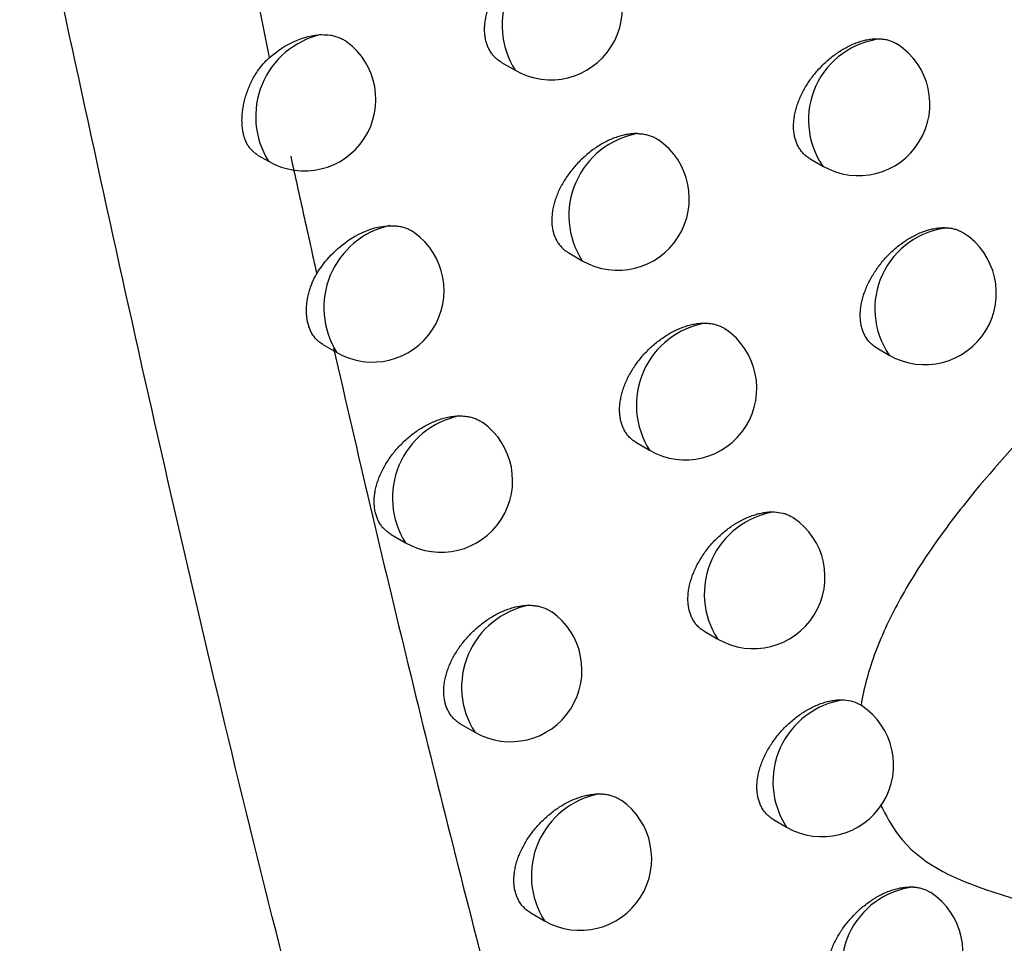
# Model space of a CAD drawing. Header units: millimetres. Extents: x -3.03 to 0.78, y -0.23 to 0.59.
# Tile 155 of 165: x 0.61917 to 0.62606, y 0.28043 to 0.28689. Entities that reach past the tile are written whole.
import ezdxf

# ---------------------------------------------------------------- set-up
doc = ezdxf.new("R2010")
doc.units = ezdxf.units.MM

msp = doc.modelspace()

# ---------------------------------------------------------------- linework, layer by layer
at = {"color": 9, "linetype": 'Continuous', "lineweight": 25}
msp.add_line((0.620393, 0.289177), (0.620915, 0.286621), dxfattribs=at)
at = {"color": 7, "linetype": 'Continuous', "lineweight": 25}
for p, q in [((0.62254, 0.286588), (0.622635, 0.286533)), ((0.620833, 0.28594), (0.62091, 0.285896)), ((0.624699, 0.285913), (0.624786, 0.285863)), ((0.623009, 0.285255), (0.623103, 0.285201)), ((0.621289, 0.284616), (0.621387, 0.284559)), ((0.625165, 0.284591), (0.625251, 0.284541)), ((0.623483, 0.283929), (0.623575, 0.283875)), ((0.621768, 0.283286), (0.621867, 0.283229)), ((0.623961, 0.282608), (0.624052, 0.282555)), ((0.622254, 0.28196), (0.622352, 0.281904)), ((0.624443, 0.281292), (0.624532, 0.28124)), ((0.622745, 0.28064), (0.62284, 0.280585))]:
    msp.add_line(p, q, dxfattribs=at)
at = {"color": 9, "linetype": 'Continuous', "lineweight": 25}
for centre, radius, start, end in [((0.623127, 0.286847), 0.0005837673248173, 100.762831, 212.605301), ((0.621407, 0.286209), 0.0005875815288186, 102.816733, 212.175471), ((0.625257, 0.286185), 0.0005705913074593, 96.209435, 214.382717), ((0.623593, 0.285516), 0.0005826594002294, 100.218005, 212.731892), ((0.621883, 0.284873), 0.0005867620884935, 102.388873, 212.269931), ((0.62572, 0.284864), 0.0005693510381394, 95.499742, 214.519449), ((0.624064, 0.284191), 0.0005814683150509, 99.641304, 212.86805), ((0.622362, 0.283542), 0.0005858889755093, 101.937889, 212.370399), ((0.624538, 0.282871), 0.0005801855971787, 99.030244, 213.014862), ((0.622845, 0.282218), 0.0005849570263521, 101.462265, 212.477482), ((0.625017, 0.281557), 0.0005788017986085, 98.382033, 213.173574), ((0.623332, 0.280899), 0.0005839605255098, 100.960332, 212.591865), ((0.625489, 0.280254), 0.0005711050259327, 96.690573, 214.348563)]:
    msp.add_arc(centre, radius, start, end, dxfattribs=at)
at = {"color": 7, "linetype": 'Continuous', "lineweight": 25}
for centre, radius, end in [((0.622885, 0.286966), 0.0005, 55.190539), ((0.62116, 0.286329), 0.0005, 53.763959), ((0.625036, 0.286296), 0.0005, 56.869124), ((0.623353, 0.285634), 0.0005, 55.489391), ((0.621637, 0.284992), 0.0005000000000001, 54.087602), ((0.625501, 0.284974), 0.0005, 57.219796), ((0.623825, 0.284308), 0.0005000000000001, 55.774407), ((0.622117, 0.283662), 0.0005, 54.491671), ((0.624302, 0.282988), 0.0005, 56.152708), ((0.622602, 0.282337), 0.0005, 54.815203), ((0.624782, 0.281673), 0.0005000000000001, 56.620965), ((0.62309, 0.281018), 0.0005, 55.126155), ((0.625267, 0.280364), 0.0005000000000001, 56.706563)]:
    msp.add_arc(centre, radius, 240.002688, end, dxfattribs=at)
for points, knots in [([(0.6285248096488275, 0.2576557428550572), (0.6284133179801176, 0.2579269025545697), (0.6278558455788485, 0.2592827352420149), (0.6264525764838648, 0.262845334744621), (0.624445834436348, 0.2684456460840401), (0.6223575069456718, 0.2751949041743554), (0.6205744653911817, 0.2818413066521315), (0.6196304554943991, 0.2862445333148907), (0.6191686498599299, 0.2883985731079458)], [0, 0, 0, 0, 0.0280700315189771, 0.1403536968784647, 0.364943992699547, 0.5897806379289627, 0.7993224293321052, 0.9999999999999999, 0.9999999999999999, 0.9999999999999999, 0.9999999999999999]), ([(0.6225398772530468, 0.2865880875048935), (0.6225386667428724, 0.2865887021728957), (0.622528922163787, 0.2865936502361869), (0.6225126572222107, 0.2866057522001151), (0.6224912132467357, 0.2866244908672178), (0.6224722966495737, 0.286646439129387), (0.6224562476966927, 0.2866706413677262), (0.6224432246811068, 0.2866967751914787), (0.6224331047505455, 0.2867246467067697), (0.6224257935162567, 0.2867547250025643), (0.6224215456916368, 0.2867862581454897), (0.6224202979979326, 0.2868187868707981), (0.6224219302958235, 0.2868521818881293), (0.6224265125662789, 0.286886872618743), (0.622434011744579, 0.2869221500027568), (0.6224442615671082, 0.28695757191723), (0.6224571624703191, 0.2869930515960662), (0.6224728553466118, 0.2870288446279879), (0.6224911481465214, 0.2870643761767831), (0.622511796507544, 0.2870992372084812), (0.6225347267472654, 0.2871333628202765), (0.6225600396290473, 0.2871668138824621), (0.6225874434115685, 0.2871991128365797), (0.6226166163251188, 0.2872298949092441), (0.6226474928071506, 0.2872591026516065), (0.6226801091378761, 0.2872866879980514), (0.6227140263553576, 0.2873122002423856), (0.6227488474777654, 0.2873353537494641), (0.6227844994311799, 0.2873561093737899), (0.6228210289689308, 0.2873744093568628), (0.6228577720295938, 0.2873898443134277), (0.6228942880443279, 0.2874022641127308), (0.6229305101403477, 0.2874116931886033), (0.6229665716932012, 0.2874180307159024), (0.6229957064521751, 0.2874206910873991), (0.6230125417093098, 0.2874208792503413), (0.6230178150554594, 0.2874209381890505)], [0, 0, 0, 0, 0.004301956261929, 0.0346306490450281, 0.065176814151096, 0.0964162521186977, 0.1278982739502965, 0.157581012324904, 0.1874746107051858, 0.2180364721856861, 0.2488303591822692, 0.2781199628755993, 0.3076134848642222, 0.3377481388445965, 0.3681032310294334, 0.3974231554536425, 0.4269430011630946, 0.457087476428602, 0.487445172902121, 0.5171941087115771, 0.5471434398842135, 0.577717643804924, 0.6085047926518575, 0.6388916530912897, 0.6694834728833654, 0.7007163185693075, 0.7321685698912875, 0.7631236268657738, 0.7942903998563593, 0.8261237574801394, 0.8581872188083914, 0.8893834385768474, 0.9207974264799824, 0.9529021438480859, 0.9852474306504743, 1, 1, 1, 1]), ([(0.621277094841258, 0.2867816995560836), (0.6212987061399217, 0.2867814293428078), (0.6213314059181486, 0.2867810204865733), (0.6213715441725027, 0.2867723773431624), (0.6214002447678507, 0.2867631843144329), (0.6214266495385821, 0.2867508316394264), (0.6214449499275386, 0.2867404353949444), (0.621453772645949, 0.2867333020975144), (0.6214552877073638, 0.2867320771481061)], [0, 0, 0, 0, 0.3184749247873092, 0.481880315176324, 0.6464875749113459, 0.8060304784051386, 0.9666910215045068, 1, 1, 1, 1]), ([(0.6246987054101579, 0.2859132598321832), (0.6246976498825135, 0.2859137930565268), (0.6246882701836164, 0.2859185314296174), (0.6246725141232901, 0.2859302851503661), (0.6246515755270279, 0.2859486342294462), (0.6246330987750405, 0.2859702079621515), (0.6246173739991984, 0.2859940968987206), (0.6246045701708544, 0.2860200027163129), (0.6245945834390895, 0.2860477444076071), (0.6245873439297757, 0.2860777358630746), (0.6245830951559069, 0.286109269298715), (0.6245817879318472, 0.2861418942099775), (0.6245833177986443, 0.2861754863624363), (0.6245877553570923, 0.2862104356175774), (0.6245950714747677, 0.2862460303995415), (0.6246051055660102, 0.2862818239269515), (0.6246177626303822, 0.286317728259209), (0.6246331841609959, 0.2863540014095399), (0.6246511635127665, 0.2863900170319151), (0.6246714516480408, 0.2864253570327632), (0.6246939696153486, 0.2864599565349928), (0.6247188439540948, 0.2864939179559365), (0.6247457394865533, 0.2865266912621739), (0.6247743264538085, 0.2865579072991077), (0.6248045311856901, 0.286587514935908), (0.6248364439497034, 0.2866155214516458), (0.6248695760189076, 0.2866414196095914), (0.6249035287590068, 0.2866649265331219), (0.6249382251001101, 0.2866860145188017), (0.6249737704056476, 0.2867046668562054), (0.6250094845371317, 0.2867204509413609), (0.6250449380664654, 0.2867332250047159), (0.625080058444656, 0.2867430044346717), (0.6251150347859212, 0.2867497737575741), (0.6251459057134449, 0.286752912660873), (0.6251726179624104, 0.2867535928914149), (0.6251875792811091, 0.2867526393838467), (0.6251950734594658, 0.2867521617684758)], [0, 0, 0, 0, 0.0037283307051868, 0.0331309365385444, 0.0627426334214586, 0.0930190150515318, 0.1235272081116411, 0.1524644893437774, 0.1816060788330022, 0.2113942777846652, 0.2414066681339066, 0.2700644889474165, 0.2989215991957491, 0.3284056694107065, 0.3581055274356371, 0.3867950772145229, 0.4156810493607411, 0.4451820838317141, 0.4748936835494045, 0.50390584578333, 0.5331148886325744, 0.5629396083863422, 0.5929748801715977, 0.6224542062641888, 0.6521338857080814, 0.6824416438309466, 0.7129649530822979, 0.7428473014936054, 0.7729349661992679, 0.8036695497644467, 0.8346275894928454, 0.8646670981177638, 0.8949161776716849, 0.9258291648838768, 0.9569729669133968, 0.9784476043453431, 1, 1, 1, 1]), ([(0.6296086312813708, 0.286766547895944), (0.6291706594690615, 0.2864649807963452), (0.6287310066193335, 0.2861505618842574), (0.627857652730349, 0.2854868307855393), (0.6274254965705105, 0.2851395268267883), (0.6267930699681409, 0.2845754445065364), (0.6265863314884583, 0.2843812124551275), (0.6261886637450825, 0.2839781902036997), (0.6259971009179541, 0.2837691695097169), (0.6257279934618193, 0.283436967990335), (0.6256413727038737, 0.2833230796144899), (0.6254768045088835, 0.2830864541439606), (0.6253996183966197, 0.2829646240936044), (0.6252630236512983, 0.2827179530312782), (0.6252025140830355, 0.2825908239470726), (0.6251079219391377, 0.2823392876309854), (0.6250735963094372, 0.2822150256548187), (0.6250549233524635, 0.2820925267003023)], [0, 0, 0, 0, 0.250000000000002, 0.250000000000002, 0.500000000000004, 0.500000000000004, 0.625000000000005, 0.625000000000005, 0.750000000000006, 0.750000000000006, 0.8125000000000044, 0.8125000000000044, 0.875000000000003, 0.875000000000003, 0.9375000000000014, 0.9375000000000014, 1, 1, 1, 1]), ([(0.6251950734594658, 0.2867521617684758), (0.6252049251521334, 0.2867510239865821), (0.6252246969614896, 0.2867487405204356), (0.6252527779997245, 0.2867415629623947), (0.6252793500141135, 0.2867312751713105), (0.6252981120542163, 0.2867220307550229), (0.6253072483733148, 0.28671543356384), (0.6253088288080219, 0.2867142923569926)], [0, 0, 0, 0, 0.2331549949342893, 0.4679293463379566, 0.7078104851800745, 0.9494559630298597, 1, 1, 1, 1]), ([(0.6208331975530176, 0.2859407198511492), (0.6208288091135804, 0.285943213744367), (0.6208172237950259, 0.2859497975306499), (0.620800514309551, 0.2859637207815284), (0.6207828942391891, 0.2859822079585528), (0.6207675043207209, 0.2860035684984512), (0.6207543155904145, 0.2860274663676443), (0.6207433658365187, 0.2860538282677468), (0.6207346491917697, 0.2860828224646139), (0.620728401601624, 0.2861138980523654), (0.6207246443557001, 0.2861466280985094), (0.6207233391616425, 0.2861808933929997), (0.6207245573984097, 0.2862169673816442), (0.6207283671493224, 0.2862540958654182), (0.6207347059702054, 0.2862917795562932), (0.6207435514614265, 0.2863298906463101), (0.6207550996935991, 0.2863686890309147), (0.6207738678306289, 0.2864199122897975), (0.620797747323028, 0.2864702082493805), (0.6208266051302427, 0.2865181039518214), (0.6208553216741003, 0.2865587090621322), (0.6208849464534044, 0.2865934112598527), (0.6209078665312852, 0.2866143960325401), (0.6209150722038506, 0.2866209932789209)], [0, 0, 0, 0, 0.0275078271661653, 0.0726196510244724, 0.1182071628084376, 0.1644456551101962, 0.2095187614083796, 0.2549044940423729, 0.3012761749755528, 0.3479885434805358, 0.3930848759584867, 0.4384942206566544, 0.484890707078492, 0.5316283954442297, 0.5767292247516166, 0.6221442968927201, 0.6685540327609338, 0.715310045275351, 0.805684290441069, 0.8515875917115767, 0.8982058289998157, 0.9679976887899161, 1, 1, 1, 1]), ([(0.6234898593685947, 0.2860898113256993), (0.6234798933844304, 0.2860896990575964), (0.623459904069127, 0.2860894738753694), (0.6234279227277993, 0.2860858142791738), (0.6233942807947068, 0.2860794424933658), (0.6233588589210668, 0.2860698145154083), (0.6233227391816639, 0.2860571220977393), (0.6232864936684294, 0.2860414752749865), (0.6232505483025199, 0.2860230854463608), (0.6232149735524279, 0.2860020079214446), (0.6231796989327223, 0.2859781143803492), (0.6231454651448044, 0.2859518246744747), (0.623112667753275, 0.2859234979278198), (0.6230813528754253, 0.2858932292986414), (0.6230513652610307, 0.2858607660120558), (0.6230235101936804, 0.285826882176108), (0.6229980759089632, 0.2857920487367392), (0.6229750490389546, 0.2857563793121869), (0.622954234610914, 0.2857194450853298), (0.6229362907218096, 0.2856822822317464), (0.6229213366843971, 0.2856453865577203), (0.6229092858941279, 0.2856088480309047), (0.6229000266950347, 0.2855721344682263), (0.6228938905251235, 0.2855362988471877), (0.622890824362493, 0.2855017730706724), (0.6228906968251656, 0.2854685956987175), (0.6228935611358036, 0.2854363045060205), (0.6228994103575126, 0.2854057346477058), (0.6229080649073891, 0.2853772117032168), (0.6229193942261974, 0.2853507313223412), (0.6229335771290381, 0.2853260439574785), (0.6229503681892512, 0.2853036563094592), (0.6229695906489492, 0.2852838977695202), (0.6229891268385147, 0.2852677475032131), (0.6230032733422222, 0.2852594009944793), (0.6230094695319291, 0.2852557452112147)], [0, 0, 0, 0, 0.0278949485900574, 0.0559504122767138, 0.086429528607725, 0.1171155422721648, 0.1484503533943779, 0.1800079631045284, 0.2109129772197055, 0.2420309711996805, 0.2738213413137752, 0.3058445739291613, 0.3368284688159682, 0.3680301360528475, 0.3999240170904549, 0.4320595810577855, 0.4627098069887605, 0.4935787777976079, 0.5251454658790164, 0.5569566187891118, 0.5870032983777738, 0.6172649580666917, 0.6482109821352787, 0.6793960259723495, 0.7088598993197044, 0.7385320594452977, 0.7688630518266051, 0.7994222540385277, 0.8285972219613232, 0.8579743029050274, 0.887985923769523, 0.9182153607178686, 0.9475134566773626, 0.977010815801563, 1, 1, 1, 1]), ([(0.6234898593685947, 0.2860898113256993), (0.6235002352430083, 0.2860893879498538), (0.6235210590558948, 0.2860885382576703), (0.6235508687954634, 0.2860834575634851), (0.6235795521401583, 0.2860755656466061), (0.6236061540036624, 0.2860643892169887), (0.6236250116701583, 0.2860545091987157), (0.6236341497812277, 0.2860476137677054), (0.6236359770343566, 0.2860462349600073)], [0, 0, 0, 0, 0.187734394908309, 0.3767726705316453, 0.5699228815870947, 0.764493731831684, 0.9529082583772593, 1, 1, 1, 1]), ([(0.6210644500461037, 0.2859321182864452), (0.6210945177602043, 0.285795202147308), (0.6211548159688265, 0.2855206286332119), (0.6212161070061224, 0.2852467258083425), (0.6212468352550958, 0.2851094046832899)], [0, 0, 0, 0, 0.4986502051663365, 1, 1, 1, 1]), ([(0.6212468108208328, 0.2851095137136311), (0.6213032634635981, 0.2852035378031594), (0.6213851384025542, 0.2852879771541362), (0.6215685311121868, 0.2854084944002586), (0.6216670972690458, 0.2854431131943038), (0.6217568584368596, 0.285445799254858)], [0, 0, 0, 0, 0.5, 0.5, 1, 1, 1, 1]), ([(0.6217568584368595, 0.2854457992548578), (0.6217676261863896, 0.2854458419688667), (0.6217892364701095, 0.2854459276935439), (0.6218203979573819, 0.2854422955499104), (0.6218504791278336, 0.2854357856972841), (0.6218788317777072, 0.2854262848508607), (0.621904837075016, 0.285413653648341), (0.6219216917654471, 0.2854039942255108), (0.6219292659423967, 0.2853977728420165), (0.6219296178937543, 0.2853974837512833)], [0, 0, 0, 0, 0.1629799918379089, 0.3270919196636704, 0.4947735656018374, 0.66368853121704, 0.8272589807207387, 0.9919731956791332, 1, 1, 1, 1]), ([(0.625164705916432, 0.2845909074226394), (0.6251636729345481, 0.2845914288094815), (0.6251543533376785, 0.2845961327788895), (0.6251386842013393, 0.2846078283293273), (0.6251178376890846, 0.2846261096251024), (0.6250994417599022, 0.2846476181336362), (0.6250837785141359, 0.2846714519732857), (0.625071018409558, 0.2846973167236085), (0.6250610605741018, 0.2847250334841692), (0.625053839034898, 0.2847550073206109), (0.6250495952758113, 0.2847865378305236), (0.6250482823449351, 0.2848191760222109), (0.6250497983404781, 0.2848527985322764), (0.6250542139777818, 0.2848877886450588), (0.6250615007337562, 0.2849234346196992), (0.6250714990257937, 0.2849592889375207), (0.6250841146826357, 0.2849952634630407), (0.6250994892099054, 0.2850316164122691), (0.6251174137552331, 0.2850677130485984), (0.6251376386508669, 0.2851031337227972), (0.6251600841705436, 0.285137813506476), (0.6251848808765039, 0.2851718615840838), (0.6252116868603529, 0.2852047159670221), (0.6252401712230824, 0.2852360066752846), (0.6252702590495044, 0.2852656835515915), (0.6253020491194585, 0.2852937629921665), (0.6253350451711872, 0.2853197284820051), (0.6253688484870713, 0.2853432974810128), (0.62540338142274, 0.2853644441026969), (0.6254387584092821, 0.2853831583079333), (0.625474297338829, 0.2853990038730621), (0.6255095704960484, 0.285411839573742), (0.6255445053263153, 0.2854216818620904), (0.6255792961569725, 0.2854285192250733), (0.6256110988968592, 0.2854318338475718), (0.6256397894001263, 0.2854325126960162), (0.6256566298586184, 0.2854311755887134), (0.6256650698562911, 0.2854305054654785)], [0, 0, 0, 0, 0.0036422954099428, 0.0328609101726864, 0.0622870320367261, 0.0923725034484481, 0.1226878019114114, 0.1514697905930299, 0.1804547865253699, 0.2100821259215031, 0.2399321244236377, 0.2684532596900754, 0.2971726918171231, 0.3265160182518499, 0.3560741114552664, 0.3846276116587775, 0.4133767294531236, 0.4427386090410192, 0.4723103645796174, 0.5011695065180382, 0.5302247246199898, 0.5598933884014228, 0.58977196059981, 0.6190709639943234, 0.6485693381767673, 0.6786929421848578, 0.70903121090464, 0.7387072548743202, 0.7685873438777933, 0.7991104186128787, 0.829855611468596, 0.8596760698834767, 0.889704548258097, 0.9203918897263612, 0.9513082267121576, 0.975596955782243, 0.9999999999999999, 0.9999999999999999, 0.9999999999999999, 0.9999999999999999]), ([(0.6256650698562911, 0.2854305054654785), (0.625674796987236, 0.2854291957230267), (0.6256943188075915, 0.2854265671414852), (0.6257218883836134, 0.2854187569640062), (0.6257478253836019, 0.2854084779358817), (0.6257633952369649, 0.2853991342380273), (0.6257710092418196, 0.2853945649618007)], [0, 0, 0, 0, 0.2487293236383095, 0.4991861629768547, 0.7550908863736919, 1, 1, 1, 1]), ([(0.6212892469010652, 0.2846158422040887), (0.6212882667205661, 0.2846163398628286), (0.6212791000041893, 0.2846209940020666), (0.6212641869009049, 0.2846321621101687), (0.6212380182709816, 0.2846553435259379), (0.6212166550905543, 0.2846839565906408), (0.6211999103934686, 0.2847172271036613), (0.6211863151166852, 0.2847538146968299), (0.6211777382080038, 0.284794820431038), (0.6211745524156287, 0.2848390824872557), (0.6211748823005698, 0.2848736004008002), (0.6211779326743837, 0.284909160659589), (0.6211838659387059, 0.2849459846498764), (0.6211923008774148, 0.2849815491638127), (0.6212061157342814, 0.2850258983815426), (0.6212234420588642, 0.2850683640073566), (0.6212407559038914, 0.2850988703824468), (0.6212465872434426, 0.28510914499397)], [0, 0, 0, 0, 0.0072638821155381, 0.067932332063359, 0.1263776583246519, 0.2451784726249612, 0.3056654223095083, 0.3652794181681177, 0.4865231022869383, 0.5482977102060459, 0.6080288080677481, 0.6681774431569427, 0.7296506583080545, 0.7915867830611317, 0.842966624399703, 0.9471108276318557, 1, 1, 1, 1]), ([(0.6234830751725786, 0.2839288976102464), (0.623481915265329, 0.2839294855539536), (0.6234723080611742, 0.2839343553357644), (0.6234562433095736, 0.2839463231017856), (0.6234350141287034, 0.283964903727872), (0.6234162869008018, 0.2839866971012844), (0.6234003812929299, 0.2840107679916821), (0.6233874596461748, 0.284036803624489), (0.6233774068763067, 0.284064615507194), (0.6233701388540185, 0.2840946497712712), (0.623365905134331, 0.2841261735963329), (0.6233646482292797, 0.28415873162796), (0.6233662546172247, 0.2841921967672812), (0.6233707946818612, 0.2842269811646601), (0.6233782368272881, 0.2842623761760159), (0.623388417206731, 0.2842979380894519), (0.6234012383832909, 0.2843335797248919), (0.6234168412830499, 0.2843695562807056), (0.6234350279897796, 0.2844052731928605), (0.6234555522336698, 0.2844403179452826), (0.6234783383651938, 0.2844746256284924), (0.6235034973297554, 0.2845082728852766), (0.6235307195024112, 0.2845407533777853), (0.6235596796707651, 0.2845717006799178), (0.6235903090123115, 0.2846010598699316), (0.6236226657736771, 0.2846288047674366), (0.6236562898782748, 0.2846544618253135), (0.623690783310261, 0.2846777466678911), (0.6237260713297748, 0.284698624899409), (0.6237622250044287, 0.2847170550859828), (0.6237985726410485, 0.2847326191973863), (0.6238346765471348, 0.2847451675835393), (0.6238704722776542, 0.2847547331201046), (0.623906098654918, 0.2847612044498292), (0.6239382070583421, 0.2847643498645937), (0.6239579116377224, 0.2847642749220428), (0.6239662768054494, 0.2847642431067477)], [0, 0, 0, 0, 0.0041231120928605, 0.0341506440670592, 0.0643927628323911, 0.095318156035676, 0.1264823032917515, 0.1559376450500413, 0.1856016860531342, 0.2159267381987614, 0.2464811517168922, 0.2755918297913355, 0.3049050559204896, 0.3348552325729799, 0.3650244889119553, 0.3941689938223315, 0.4235125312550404, 0.4534784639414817, 0.4836570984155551, 0.5131899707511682, 0.5429223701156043, 0.573277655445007, 0.6038455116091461, 0.6339483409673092, 0.6642548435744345, 0.6951989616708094, 0.726361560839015, 0.7569651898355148, 0.7877785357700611, 0.8192523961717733, 0.8509543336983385, 0.8817631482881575, 0.9127869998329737, 0.9444926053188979, 0.9764354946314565, 1, 1, 1, 1]), ([(0.6239662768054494, 0.2847642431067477), (0.6239765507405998, 0.2847636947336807), (0.6239971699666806, 0.2847625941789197), (0.6240266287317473, 0.2847571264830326), (0.6240549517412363, 0.2847488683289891), (0.6240810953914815, 0.2847372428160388), (0.6240982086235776, 0.2847281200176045), (0.6241058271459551, 0.2847222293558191), (0.6241062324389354, 0.2847219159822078)], [0, 0, 0, 0, 0.1948473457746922, 0.3910479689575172, 0.5915163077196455, 0.7934591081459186, 0.9890123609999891, 1, 1, 1, 1]), ([(0.621364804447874, 0.2845879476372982), (0.6214494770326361, 0.284220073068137), (0.6216200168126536, 0.2834791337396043), (0.6218868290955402, 0.2823663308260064), (0.6221642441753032, 0.2812428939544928), (0.6224532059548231, 0.2801095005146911), (0.6227538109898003, 0.2789662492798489), (0.6230663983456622, 0.2778134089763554), (0.6233912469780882, 0.2766512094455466), (0.6237286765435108, 0.2754799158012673), (0.6241312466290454, 0.2741235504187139), (0.6246099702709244, 0.272569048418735), (0.6251752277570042, 0.2708029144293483), (0.6255753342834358, 0.2696166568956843), (0.6257791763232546, 0.2690122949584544)], [0, 0, 0, 0, 0.0685208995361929, 0.1380085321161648, 0.2084668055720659, 0.2798998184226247, 0.3523118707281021, 0.4257074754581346, 0.5000913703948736, 0.5754685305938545, 0.6518441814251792, 0.7634322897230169, 0.8794759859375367, 1, 1, 1, 1]), ([(0.6217685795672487, 0.2832858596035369), (0.6217672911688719, 0.2832865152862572), (0.6217573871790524, 0.2832915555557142), (0.6217409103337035, 0.2833038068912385), (0.6217192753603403, 0.2833227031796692), (0.6217001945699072, 0.2833448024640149), (0.6216840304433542, 0.2833691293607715), (0.6216709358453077, 0.2833953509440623), (0.6216607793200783, 0.28342326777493), (0.6216534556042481, 0.2834533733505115), (0.6216492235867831, 0.2834848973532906), (0.6216480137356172, 0.2835173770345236), (0.621649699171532, 0.2835506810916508), (0.6216543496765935, 0.2835852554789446), (0.6216619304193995, 0.2836203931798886), (0.6216722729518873, 0.2836556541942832), (0.6216852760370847, 0.2836909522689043), (0.6217010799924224, 0.2837265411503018), (0.6217194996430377, 0.2837618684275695), (0.6217402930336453, 0.2837965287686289), (0.621763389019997, 0.2838304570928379), (0.6217888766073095, 0.2838636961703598), (0.6218164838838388, 0.2838957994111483), (0.6218458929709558, 0.2839264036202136), (0.6218770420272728, 0.2839554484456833), (0.6219099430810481, 0.2839828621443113), (0.621944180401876, 0.2840082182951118), (0.6219793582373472, 0.2840312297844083), (0.622015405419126, 0.2840518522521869), (0.6220523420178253, 0.2840700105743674), (0.6220895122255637, 0.2840853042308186), (0.6221264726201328, 0.2840975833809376), (0.6221631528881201, 0.2841068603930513), (0.6221996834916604, 0.2841130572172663), (0.6222254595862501, 0.2841152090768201), (0.6222390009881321, 0.284115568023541), (0.622240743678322, 0.2841156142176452)], [0, 0, 0, 0, 0.0045841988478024, 0.0352389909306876, 0.066114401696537, 0.097693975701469, 0.1295202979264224, 0.1594487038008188, 0.1895902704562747, 0.2204077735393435, 0.2514601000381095, 0.2809469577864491, 0.3106391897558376, 0.340976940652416, 0.371536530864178, 0.4010549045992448, 0.4307741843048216, 0.461120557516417, 0.4916807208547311, 0.5216755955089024, 0.5518718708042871, 0.582695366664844, 0.6137322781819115, 0.6444406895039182, 0.6753555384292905, 0.7069153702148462, 0.7386956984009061, 0.7700467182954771, 0.8016117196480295, 0.8338502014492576, 0.8663210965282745, 0.8979525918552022, 0.9298049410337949, 0.9623581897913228, 0.995155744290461, 1, 1, 1, 1]), ([(0.622240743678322, 0.2841156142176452), (0.6222514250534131, 0.2841155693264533), (0.6222728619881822, 0.2841154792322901), (0.6223037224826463, 0.2841115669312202), (0.6223335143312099, 0.2841048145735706), (0.6223614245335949, 0.2840949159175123), (0.6223862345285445, 0.2840830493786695), (0.6224005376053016, 0.2840732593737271), (0.6224071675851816, 0.2840687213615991)], [0, 0, 0, 0, 0.1682647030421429, 0.3376980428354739, 0.5108168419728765, 0.6852089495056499, 0.8540832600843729, 1, 1, 1, 1]), ([(0.6239609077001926, 0.2826077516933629), (0.623959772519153, 0.2826083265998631), (0.6239502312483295, 0.2826131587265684), (0.6239342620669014, 0.2826250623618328), (0.6239131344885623, 0.2826435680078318), (0.6238944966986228, 0.2826652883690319), (0.6238786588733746, 0.2826892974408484), (0.6238657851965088, 0.2827152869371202), (0.6238557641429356, 0.2827430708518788), (0.6238485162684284, 0.2827730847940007), (0.6238442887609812, 0.2828046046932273), (0.6238430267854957, 0.2828371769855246), (0.6238446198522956, 0.2828706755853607), (0.623849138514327, 0.2829055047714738), (0.6238565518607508, 0.2829409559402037), (0.6238666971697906, 0.2829765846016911), (0.6238794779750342, 0.2830123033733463), (0.6238950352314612, 0.2830483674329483), (0.623913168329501, 0.2830841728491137), (0.6239336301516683, 0.2831193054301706), (0.6239563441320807, 0.2831537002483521), (0.6239814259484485, 0.2831874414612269), (0.6240085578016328, 0.283220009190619), (0.6240374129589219, 0.2832510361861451), (0.6240679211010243, 0.2832804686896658), (0.6241001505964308, 0.2833082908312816), (0.6241336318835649, 0.2833340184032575), (0.6241679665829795, 0.2833573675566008), (0.6242030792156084, 0.2833783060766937), (0.6242390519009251, 0.2833968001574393), (0.6242752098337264, 0.2834124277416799), (0.6243111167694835, 0.2834250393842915), (0.6243467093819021, 0.2834346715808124), (0.6243821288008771, 0.2834412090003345), (0.6244158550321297, 0.2834446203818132), (0.6244370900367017, 0.2834443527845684), (0.6244470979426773, 0.2834442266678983)], [0, 0, 0, 0, 0.0040336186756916, 0.0339028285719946, 0.0639851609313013, 0.0947457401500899, 0.1257431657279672, 0.1550741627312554, 0.1846127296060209, 0.2148085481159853, 0.2452323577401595, 0.2742408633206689, 0.3034511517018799, 0.3332960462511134, 0.3633592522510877, 0.3924028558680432, 0.4216449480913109, 0.4515079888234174, 0.4815833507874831, 0.5109961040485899, 0.5406078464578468, 0.5708411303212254, 0.6012866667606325, 0.631237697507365, 0.6613916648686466, 0.6921812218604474, 0.7231886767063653, 0.7536095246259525, 0.784239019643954, 0.8155257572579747, 0.8470394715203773, 0.8776494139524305, 0.9084729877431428, 0.9399737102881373, 0.9717100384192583, 0.9999999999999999, 0.9999999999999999, 0.9999999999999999, 0.9999999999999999]), ([(0.6244470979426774, 0.2834442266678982), (0.6244673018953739, 0.2834423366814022), (0.6244978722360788, 0.2834394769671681), (0.6245345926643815, 0.2834274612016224), (0.6245592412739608, 0.2834166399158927), (0.6245734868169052, 0.2834074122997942), (0.624579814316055, 0.283403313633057)], [0, 0, 0, 0, 0.4093354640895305, 0.6193602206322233, 0.8309297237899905, 1, 1, 1, 1]), ([(0.622254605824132, 0.2819599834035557), (0.6222533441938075, 0.28196062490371), (0.6222435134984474, 0.2819656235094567), (0.6222271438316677, 0.281977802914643), (0.6222056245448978, 0.2819966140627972), (0.6221866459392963, 0.282018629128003), (0.6221705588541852, 0.2820428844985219), (0.6221575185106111, 0.2820690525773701), (0.6221473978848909, 0.2820969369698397), (0.6221400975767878, 0.2821270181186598), (0.6221358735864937, 0.2821585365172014), (0.6221346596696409, 0.2821910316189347), (0.6221363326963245, 0.2822243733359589), (0.6221409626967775, 0.282258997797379), (0.6221485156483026, 0.2822941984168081), (0.622158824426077, 0.2823295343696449), (0.622171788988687, 0.2823649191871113), (0.6221875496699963, 0.2824006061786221), (0.622205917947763, 0.2824360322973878), (0.6222266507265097, 0.282470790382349), (0.6222496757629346, 0.2825048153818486), (0.6222750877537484, 0.2825381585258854), (0.6223026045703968, 0.2825703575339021), (0.6223319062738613, 0.2826010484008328), (0.6223629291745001, 0.2826301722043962), (0.6223956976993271, 0.2826576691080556), (0.622429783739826, 0.2826831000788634), (0.6224647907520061, 0.2827061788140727), (0.6225006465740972, 0.2827268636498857), (0.6225373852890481, 0.2827450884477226), (0.622574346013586, 0.2827604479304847), (0.6226110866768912, 0.2827727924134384), (0.6226475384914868, 0.2827821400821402), (0.6226838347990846, 0.2827884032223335), (0.6227108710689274, 0.2827907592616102), (0.6227256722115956, 0.2827910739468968), (0.6227287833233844, 0.2827911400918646)], [0, 0, 0, 0, 0.0044932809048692, 0.0350119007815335, 0.0657497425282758, 0.0971868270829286, 0.1288687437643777, 0.1587026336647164, 0.1887486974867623, 0.219467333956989, 0.250419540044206, 0.2798393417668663, 0.309463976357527, 0.339732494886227, 0.3702223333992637, 0.3996760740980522, 0.4293304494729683, 0.4596113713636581, 0.4901060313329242, 0.5200141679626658, 0.5501234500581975, 0.5808595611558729, 0.6118091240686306, 0.6423931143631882, 0.6731830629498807, 0.7046168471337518, 0.736270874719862, 0.767459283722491, 0.7988608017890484, 0.8309331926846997, 0.8632371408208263, 0.8946847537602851, 0.9263519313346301, 0.958715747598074, 0.9913222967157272, 1, 1, 1, 1]), ([(0.6227287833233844, 0.2827911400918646), (0.6227393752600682, 0.2827909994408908), (0.6227606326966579, 0.2827907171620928), (0.6227911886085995, 0.2827865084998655), (0.6228206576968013, 0.2827794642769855), (0.6228481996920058, 0.2827692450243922), (0.6228712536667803, 0.2827579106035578), (0.6228840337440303, 0.2827489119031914), (0.6228892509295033, 0.2827452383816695)], [0, 0, 0, 0, 0.1733651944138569, 0.347934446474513, 0.5263008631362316, 0.7059791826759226, 0.8799724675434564, 1, 1, 1, 1]), ([(0.6244429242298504, 0.2812922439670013), (0.6244418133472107, 0.2812928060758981), (0.6244323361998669, 0.2812976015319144), (0.6244164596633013, 0.2813094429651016), (0.6243954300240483, 0.2813278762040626), (0.6243768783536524, 0.2813495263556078), (0.6243611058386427, 0.2813734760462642), (0.6243482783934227, 0.2813994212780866), (0.6243382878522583, 0.2814271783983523), (0.6243310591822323, 0.2814571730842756), (0.6243268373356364, 0.2814886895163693), (0.6243255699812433, 0.2815212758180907), (0.624327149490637, 0.2815548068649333), (0.6243316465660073, 0.2815896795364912), (0.6243390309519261, 0.2816251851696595), (0.6243491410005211, 0.2816608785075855), (0.6243618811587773, 0.2816966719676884), (0.6243773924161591, 0.2817328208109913), (0.6243954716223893, 0.2817687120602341), (0.6244158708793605, 0.2818039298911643), (0.6244385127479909, 0.2818384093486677), (0.6244635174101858, 0.2818722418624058), (0.624490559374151, 0.2819048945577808), (0.6245193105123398, 0.2819359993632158), (0.6245496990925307, 0.2819655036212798), (0.6245818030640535, 0.281993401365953), (0.6246151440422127, 0.2820191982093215), (0.6246493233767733, 0.2820426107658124), (0.6246842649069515, 0.282063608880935), (0.6247200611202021, 0.2820821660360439), (0.6247560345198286, 0.2820978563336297), (0.6247917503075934, 0.2821105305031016), (0.6248271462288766, 0.2821202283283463), (0.624862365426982, 0.2821268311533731), (0.6248978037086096, 0.2821305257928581), (0.6249206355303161, 0.2821300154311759), (0.6249323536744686, 0.2821297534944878)], [0, 0, 0, 0, 0.0039442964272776, 0.03364952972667, 0.0635664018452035, 0.0941564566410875, 0.1249814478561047, 0.1541806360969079, 0.1835862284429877, 0.2136452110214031, 0.2439307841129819, 0.2728283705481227, 0.3019269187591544, 0.3316575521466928, 0.3616056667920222, 0.3905393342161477, 0.4196708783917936, 0.4494216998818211, 0.4793843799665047, 0.5086686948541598, 0.5381513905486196, 0.5682540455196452, 0.5985685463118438, 0.6283609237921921, 0.6583554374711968, 0.6889832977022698, 0.7198283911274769, 0.7500613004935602, 0.7805017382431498, 0.8115959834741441, 0.8429160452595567, 0.8733231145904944, 0.9039423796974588, 0.9352340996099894, 0.9667597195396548, 0.9999999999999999, 0.9999999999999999, 0.9999999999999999, 0.9999999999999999]), ([(0.6227446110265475, 0.280639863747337), (0.622743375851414, 0.2806404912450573), (0.6227336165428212, 0.2806454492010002), (0.6227173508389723, 0.280657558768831), (0.6226959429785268, 0.2806762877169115), (0.6226770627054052, 0.2806982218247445), (0.622661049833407, 0.2807224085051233), (0.6226480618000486, 0.280748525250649), (0.6226379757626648, 0.2807763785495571), (0.6226306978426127, 0.2808064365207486), (0.6226264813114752, 0.2808379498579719), (0.622625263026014, 0.2808704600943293), (0.6226269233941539, 0.2809038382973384), (0.6226315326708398, 0.2809385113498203), (0.6226390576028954, 0.280973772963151), (0.6226493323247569, 0.2810091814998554), (0.6226622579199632, 0.2810446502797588), (0.6226779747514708, 0.2810804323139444), (0.6226962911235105, 0.2811159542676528), (0.6227169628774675, 0.2811508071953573), (0.6227399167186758, 0.2811849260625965), (0.6227652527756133, 0.2812183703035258), (0.622792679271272, 0.2812506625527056), (0.6228218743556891, 0.2812814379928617), (0.6228527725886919, 0.2813106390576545), (0.6228854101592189, 0.2813382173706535), (0.6229193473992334, 0.2813637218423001), (0.6229541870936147, 0.2813868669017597), (0.6229898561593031, 0.281407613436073), (0.6230264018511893, 0.2814259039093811), (0.6230631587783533, 0.2814413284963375), (0.6230996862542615, 0.2814537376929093), (0.623135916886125, 0.2814631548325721), (0.6231719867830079, 0.281469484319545), (0.6232003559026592, 0.281472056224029), (0.6232164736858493, 0.2814723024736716), (0.6232210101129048, 0.2814723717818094)], [0, 0, 0, 0, 0.0044019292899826, 0.0347803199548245, 0.0653765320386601, 0.0966670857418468, 0.1282005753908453, 0.1579337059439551, 0.1878779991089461, 0.2184914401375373, 0.2493371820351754, 0.278682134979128, 0.3082313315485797, 0.338422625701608, 0.368834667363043, 0.3982156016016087, 0.427796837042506, 0.4580038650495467, 0.488424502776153, 0.5182384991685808, 0.548253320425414, 0.578894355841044, 0.6097487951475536, 0.6402026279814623, 0.6708618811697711, 0.7021636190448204, 0.7336852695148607, 0.7647073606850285, 0.7959416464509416, 0.8278440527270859, 0.8599771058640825, 0.8912386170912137, 0.9227183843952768, 0.9548904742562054, 0.9873037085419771, 1, 1, 1, 1]), ([(0.6232210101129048, 0.2814723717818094), (0.6232315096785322, 0.2814721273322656), (0.6232525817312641, 0.2814716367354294), (0.6232828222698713, 0.2814671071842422), (0.6233119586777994, 0.2814597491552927), (0.6233391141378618, 0.281449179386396), (0.623360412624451, 0.2814384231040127), (0.6233716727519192, 0.2814302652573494), (0.6233754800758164, 0.2814275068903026)], [0, 0, 0, 0, 0.178937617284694, 0.359117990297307, 0.5432175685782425, 0.728671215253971, 0.9082571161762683, 0.9999999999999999, 0.9999999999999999, 0.9999999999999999, 0.9999999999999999]), ([(0.6251890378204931, 0.2813988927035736), (0.6252283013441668, 0.2813236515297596), (0.6253830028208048, 0.2810271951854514), (0.6259837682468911, 0.2807491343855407), (0.6268684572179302, 0.2805642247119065), (0.6281575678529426, 0.2805769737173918), (0.6297252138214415, 0.2807867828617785), (0.6309424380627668, 0.2811273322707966), (0.6315514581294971, 0.2812977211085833)], [0, 0, 0, 0, 0.0409689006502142, 0.1614208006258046, 0.3166827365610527, 0.4726217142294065, 0.73613410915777, 1, 1, 1, 1]), ([(0.624929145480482, 0.2799823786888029), (0.6249280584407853, 0.2799829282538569), (0.6249186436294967, 0.2799876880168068), (0.6249028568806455, 0.2799994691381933), (0.6248819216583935, 0.2800178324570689), (0.6248634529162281, 0.2800394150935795), (0.624847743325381, 0.2800633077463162), (0.6248349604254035, 0.280089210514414), (0.6248249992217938, 0.2801169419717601), (0.6248177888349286, 0.2801469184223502), (0.6248135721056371, 0.2801784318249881), (0.6248122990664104, 0.2802110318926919), (0.6248138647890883, 0.280244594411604), (0.6248183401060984, 0.2802795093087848), (0.6248256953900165, 0.2803150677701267), (0.6248357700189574, 0.2803508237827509), (0.6248484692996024, 0.2803866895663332), (0.6248639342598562, 0.2804229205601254), (0.6248819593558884, 0.2804588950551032), (0.6249022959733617, 0.2804941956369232), (0.6249248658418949, 0.2805287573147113), (0.6249497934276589, 0.2805626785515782), (0.6249767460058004, 0.2805954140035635), (0.6250053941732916, 0.2806265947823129), (0.625035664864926, 0.2806561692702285), (0.6250676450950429, 0.2806841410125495), (0.6251008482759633, 0.2807100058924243), (0.6251348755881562, 0.2807334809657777), (0.6251696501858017, 0.2807545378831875), (0.6252052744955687, 0.2807731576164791), (0.6252410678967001, 0.2807889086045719), (0.625276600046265, 0.2808016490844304), (0.6253117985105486, 0.2808113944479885), (0.6253468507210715, 0.2808181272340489), (0.6253769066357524, 0.2808211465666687), (0.6254019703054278, 0.2808218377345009), (0.6254153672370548, 0.2808211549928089), (0.6254220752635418, 0.2808208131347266)], [0, 0, 0, 0, 0.0038552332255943, 0.0333900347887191, 0.0631349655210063, 0.0935479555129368, 0.1241939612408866, 0.1532531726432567, 0.1825175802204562, 0.2124313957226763, 0.242570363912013, 0.2713476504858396, 0.3003250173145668, 0.329931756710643, 0.3597550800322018, 0.3885691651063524, 0.4175804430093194, 0.4472090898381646, 0.4770490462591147, 0.5061959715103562, 0.5355405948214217, 0.565503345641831, 0.5956774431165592, 0.6253036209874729, 0.655131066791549, 0.6855893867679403, 0.7162641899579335, 0.7463032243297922, 0.7765486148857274, 0.8074442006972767, 0.8385643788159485, 0.8687637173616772, 0.8991737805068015, 0.9302514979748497, 0.961561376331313, 0.9807532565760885, 1, 1, 1, 1]), ([(0.6254220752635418, 0.2808208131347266), (0.6254320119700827, 0.2808198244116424), (0.6254519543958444, 0.2808178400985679), (0.6254803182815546, 0.2808110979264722), (0.6255072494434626, 0.280801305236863), (0.6255276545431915, 0.2807915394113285), (0.6255382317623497, 0.2807841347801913), (0.6255411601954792, 0.2807820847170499)], [0, 0, 0, 0, 0.2237630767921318, 0.4490802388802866, 0.6792983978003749, 0.9112098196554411, 1, 1, 1, 1])]:
    msp.add_open_spline(points, degree=3, knots=knots, dxfattribs=at)
for points in [[(0.6209152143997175, 0.2866211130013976), (0.6210252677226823, 0.2867174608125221), (0.6211606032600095, 0.2867773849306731), (0.6212770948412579, 0.2867816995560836)], [(0.6249323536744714, 0.2821297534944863), (0.6249789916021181, 0.2821272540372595), (0.6250198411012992, 0.2821148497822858), (0.6250549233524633, 0.2820925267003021)]]:
    msp.add_open_spline(points, degree=3, dxfattribs=at)

doc.saveas('drawing.dxf')
